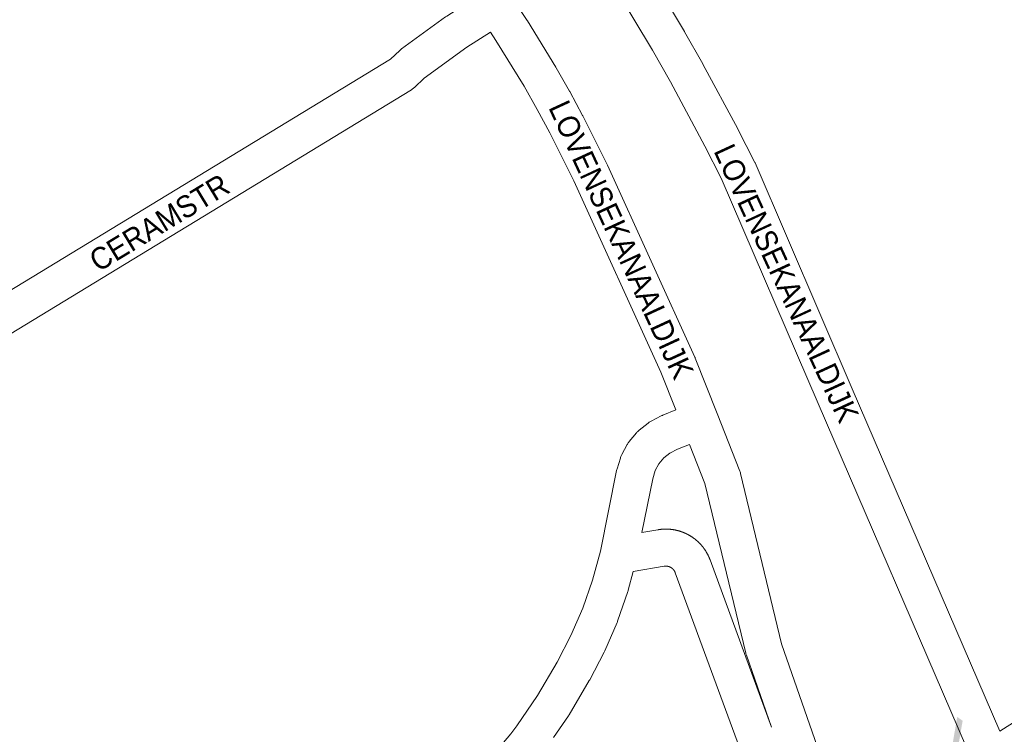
# Model space of a CAD drawing. Header units: metres. Extents: x 123819 to 142731, y 393440 to 405763.
# Tile 210 of 256: x 135349 to 135695, y 397213 to 397464. Entities that reach past the tile are written whole.
import ezdxf
from ezdxf.enums import TextEntityAlignment as Align

# ---------------------------------------------------------------- set-up
doc = ezdxf.new("R2010")
doc.units = ezdxf.units.M
doc.header["$MEASUREMENT"] = 0
for name, color, linetype, lineweight in [('gs-anno-wegen algemeen tekst', 7, 'Continuous', 0), ('gs-knt-hoofdweg', 7, 'Continuous', 0), ('gs-knt-wegen algemeen', 7, 'Continuous', 0), ('gs-symb-viaduct', 7, 'Continuous', 0)]:
    doc.layers.add(name, color=color, linetype=linetype, lineweight=lineweight)
doc.styles.add('Style-Arial', font='arial.ttf')

# ---------------------------------------------------------------- blocks, each defined once
blk = doc.blocks.new('gg0-viaduct_86')
at = {"layer": 'gs-symb-viaduct', "linetype": 'Continuous'}
blk.add_hatch(color=7, dxfattribs=at).paths.add_polyline_path([(-5.576, -1.689), (-5.8, -1.4), (-4, 0), (4, 0), (5.8, -1.4), (5.576, -1.689), (3.875, -0.366), (-3.875, -0.366)])

msp = doc.modelspace()

# ---------------------------------------------------------------- linework, layer by layer
at = {"layer": 'gs-knt-hoofdweg', "color": 7, "linetype": 'Continuous', "flags": 128}
msp.add_lwpolyline([(135693.44, 397214.14), (135704.38, 397221.02), (135704.58, 397221.14), (135825.34, 397292.2)], dxfattribs=at)
at = {"layer": 'gs-knt-wegen algemeen', "color": 7, "linetype": 'Continuous', "flags": 128}
for points in [[(135423.38, 397694.79), (135554.24, 397505.57), (135554.33, 397505.43), (135562.41, 397493.1), (135562.46, 397493.01), (135569.34, 397482.11), (135569.42, 397481.98), (135582.66, 397459.87), (135582.74, 397459.74), (135589.1, 397448.54), (135589.18, 397448.4), (135601.38, 397425.7), (135601.45, 397425.57), (135607.28, 397414.07), (135607.37, 397413.89), (135607.46, 397413.7), (135641.55, 397334.32), (135693.44, 397214.14)], [(135682.1, 397207.56), (135681.75, 397208.37), (135681.74, 397208.39), (135629.59, 397329.17), (135629.59, 397329.18), (135595.58, 397408.37), (135589.87, 397419.6), (135577.74, 397442.17), (135571.46, 397453.25), (135558.29, 397475.23), (135551.48, 397486.02), (135543.49, 397498.23), (135412.47, 397687.68)], [(135380.02, 397663.74), (135521.76, 397472.33), (135521.97, 397472.03), (135527.42, 397463.74), (135527.53, 397463.57), (135537.49, 397447.32), (135537.59, 397447.15), (135542.31, 397438.87), (135542.38, 397438.75), (135546.92, 397430.38), (135547.01, 397430.2), (135555.57, 397413.18), (135555.68, 397412.95), (135586.32, 397345.47), (135586.39, 397345.32), (135586.45, 397345.17), (135594.17, 397325.65), (135602.15, 397305.47), (135602.25, 397305.18), (135602.35, 397304.89), (135602.42, 397304.6), (135616.82, 397244.81), (135636.59, 397188.06), (135638.63, 397182.73)], [(135195.55, 397302.35), (135273.69, 397338.33), (135273.72, 397338.34), (135290.68, 397346.05), (135290.96, 397346.17), (135291.24, 397346.27), (135291.52, 397346.36), (135291.81, 397346.44), (135318.45, 397353.07), (135321.46, 397354.14), (135322.73, 397354.82), (135479.42, 397450.18), (135482.7, 397453.23), (135482.9, 397453.4), (135483.09, 397453.57), (135483.3, 397453.72), (135498.78, 397465.03), (135498.98, 397465.17), (135499.18, 397465.3), (135507.1, 397470.24)], [(135514.58, 397459.57), (135506.27, 397454.38), (135491.29, 397443.44), (135487.81, 397440.2), (135487.61, 397440.02), (135487.41, 397439.85), (135487.2, 397439.69), (135486.98, 397439.54), (135486.76, 397439.4), (135329.35, 397343.61), (135329.2, 397343.52), (135329.05, 397343.44), (135327.18, 397342.43), (135326.96, 397342.32), (135326.74, 397342.22), (135326.51, 397342.12), (135326.28, 397342.03), (135322.51, 397340.7), (135322.21, 397340.6), (135321.9, 397340.51), (135295.53, 397333.95), (135285.11, 397329.21)], [(135579.67, 397326.92), (135574.4, 397340.23), (135543.88, 397407.45), (135535.43, 397424.26), (135530.97, 397432.48), (135526.33, 397440.61), (135516.48, 397456.68), (135514.58, 397459.57)], [(135514.61, 397204.74), (135521.67, 397213.19), (135523.76, 397215.97), (135531.06, 397226.66), (135537.93, 397238.32), (135542.81, 397247.67), (135546.97, 397257.29), (135550.42, 397267.18), (135553.15, 397277.33), (135558.86, 397305.66), (135558.93, 397305.97), (135559.01, 397306.27), (135560.16, 397310.04), (135560.24, 397310.28), (135560.33, 397310.53), (135560.43, 397310.77), (135560.54, 397311), (135560.66, 397311.23), (135562.55, 397314.75), (135562.68, 397314.97), (135562.82, 397315.19), (135562.96, 397315.41), (135563.12, 397315.62), (135563.28, 397315.82), (135565.83, 397318.89), (135566.01, 397319.09), (135566.18, 397319.28), (135566.37, 397319.46), (135566.56, 397319.64), (135566.76, 397319.8), (135569.88, 397322.3), (135570.08, 397322.46), (135570.3, 397322.61), (135570.51, 397322.75), (135570.74, 397322.89), (135570.97, 397323.01), (135574.51, 397324.84), (135574.71, 397324.94), (135574.91, 397325.03), (135575.11, 397325.11), (135579.67, 397326.92)], [(135584.46, 397314.81), (135580.2, 397313.12), (135577.52, 397311.74), (135575.42, 397310.06), (135573.7, 397307.99), (135572.43, 397305.63), (135571.56, 397302.78)], [(135613.25, 397215.48), (135604.42, 397240.83), (135604.36, 397241.04), (135604.29, 397241.24), (135604.24, 397241.45), (135589.87, 397301.11), (135584.46, 397314.81)], [(135571.56, 397302.78), (135567.75, 397283.88), (135573.36, 397284.85), (135573.44, 397284.86), (135573.53, 397284.88), (135573.62, 397284.89), (135573.71, 397284.91), (135573.8, 397284.92), (135573.89, 397284.93), (135573.98, 397284.95), (135574.06, 397284.96), (135574.15, 397284.97), (135574.24, 397284.98), (135574.33, 397284.99), (135574.42, 397285), (135574.51, 397285.01), (135574.6, 397285.02), (135574.69, 397285.02), (135574.78, 397285.03), (135574.87, 397285.04), (135574.96, 397285.05), (135575.05, 397285.05), (135575.14, 397285.06), (135575.23, 397285.06), (135575.32, 397285.07), (135575.41, 397285.07), (135575.49, 397285.08), (135575.58, 397285.08), (135575.67, 397285.08), (135575.76, 397285.09), (135575.85, 397285.09), (135575.94, 397285.09), (135576.03, 397285.09), (135576.12, 397285.09), (135576.21, 397285.09), (135576.3, 397285.09), (135576.39, 397285.09), (135576.48, 397285.09), (135576.57, 397285.09), (135576.66, 397285.08), (135576.75, 397285.08), (135576.84, 397285.08), (135576.93, 397285.07), (135577.02, 397285.07), (135577.11, 397285.06), (135577.2, 397285.06), (135577.29, 397285.05), (135577.38, 397285.05), (135577.47, 397285.04), (135577.56, 397285.03), (135577.64, 397285.03), (135577.73, 397285.02), (135577.82, 397285.01), (135577.91, 397285), (135578, 397284.99), (135578.09, 397284.98), (135578.18, 397284.97), (135578.27, 397284.96), (135578.36, 397284.95), (135578.45, 397284.93), (135578.53, 397284.92), (135578.62, 397284.91), (135578.71, 397284.89), (135578.8, 397284.88), (135578.89, 397284.87), (135578.98, 397284.85), (135579.06, 397284.84), (135579.15, 397284.82), (135579.24, 397284.8), (135579.33, 397284.79), (135579.42, 397284.77), (135579.51, 397284.75), (135579.59, 397284.73), (135579.68, 397284.71), (135579.77, 397284.69), (135579.86, 397284.67), (135579.94, 397284.65), (135580.03, 397284.63), (135580.12, 397284.61), (135580.21, 397284.59), (135580.29, 397284.57), (135580.38, 397284.55), (135580.46, 397284.52), (135580.55, 397284.5), (135580.64, 397284.48), (135580.72, 397284.45), (135580.81, 397284.43), (135580.9, 397284.4), (135580.98, 397284.37), (135581.07, 397284.35), (135581.15, 397284.32), (135581.24, 397284.29), (135581.32, 397284.27), (135581.41, 397284.24), (135581.49, 397284.21), (135581.58, 397284.18), (135581.66, 397284.15), (135581.75, 397284.12), (135581.83, 397284.09), (135581.92, 397284.06), (135582, 397284.03), (135582.08, 397284), (135582.17, 397283.96), (135582.25, 397283.93), (135582.34, 397283.9), (135582.42, 397283.86), (135582.5, 397283.83), (135582.58, 397283.8), (135582.67, 397283.76), (135582.75, 397283.72), (135582.83, 397283.69), (135582.91, 397283.65), (135583, 397283.61), (135583.08, 397283.58), (135583.16, 397283.54), (135583.24, 397283.5), (135583.32, 397283.46), (135583.4, 397283.42), (135583.48, 397283.38), (135583.56, 397283.34), (135583.64, 397283.3), (135583.72, 397283.26), (135583.8, 397283.22), (135583.88, 397283.18), (135583.96, 397283.14), (135584.04, 397283.1), (135584.12, 397283.05), (135584.2, 397283.01), (135584.27, 397282.97), (135584.35, 397282.92), (135584.43, 397282.88), (135584.51, 397282.83), (135584.58, 397282.79), (135584.66, 397282.74), (135584.74, 397282.69), (135584.81, 397282.65), (135584.89, 397282.6), (135584.97, 397282.55), (135585.04, 397282.51), (135585.12, 397282.46), (135585.19, 397282.41), (135585.27, 397282.36), (135585.34, 397282.31), (135585.42, 397282.26), (135585.49, 397282.21), (135585.57, 397282.16), (135585.64, 397282.11), (135585.71, 397282.06), (135585.78, 397282), (135585.86, 397281.95), (135585.93, 397281.9), (135586, 397281.84), (135586.07, 397281.79), (135586.15, 397281.74), (135586.22, 397281.68), (135586.29, 397281.63), (135586.36, 397281.57), (135586.43, 397281.52), (135586.5, 397281.46), (135586.57, 397281.4), (135586.64, 397281.35), (135586.71, 397281.29), (135586.78, 397281.23), (135586.84, 397281.18), (135586.91, 397281.12), (135586.98, 397281.06), (135587.05, 397281), (135587.12, 397280.94), (135587.18, 397280.88), (135587.25, 397280.82), (135587.32, 397280.76), (135587.38, 397280.7), (135587.45, 397280.64), (135587.51, 397280.58), (135587.58, 397280.52), (135587.64, 397280.45), (135587.71, 397280.39), (135587.77, 397280.33), (135587.83, 397280.27), (135587.9, 397280.2), (135587.96, 397280.14), (135588.02, 397280.07), (135588.09, 397280.01), (135588.15, 397279.94), (135588.21, 397279.88), (135588.27, 397279.81), (135588.33, 397279.75), (135588.39, 397279.68), (135588.45, 397279.62), (135588.51, 397279.55), (135588.57, 397279.48), (135588.63, 397279.41), (135588.69, 397279.35), (135588.75, 397279.28), (135588.8, 397279.21), (135588.86, 397279.14), (135588.92, 397279.07), (135588.98, 397279), (135589.03, 397278.93), (135589.09, 397278.86), (135589.14, 397278.79), (135589.2, 397278.72), (135589.25, 397278.65), (135589.31, 397278.58), (135589.36, 397278.51), (135589.42, 397278.44), (135589.47, 397278.36), (135589.52, 397278.29), (135589.58, 397278.22), (135589.63, 397278.14), (135589.68, 397278.07), (135589.73, 397278), (135589.78, 397277.93), (135589.83, 397277.85), (135589.88, 397277.78), (135589.93, 397277.7), (135589.98, 397277.63), (135590.03, 397277.55), (135590.08, 397277.48), (135590.13, 397277.4), (135590.17, 397277.33), (135590.22, 397277.25), (135590.27, 397277.17), (135590.32, 397277.1), (135590.36, 397277.02), (135590.41, 397276.94), (135590.45, 397276.86), (135590.5, 397276.79), (135590.54, 397276.71), (135590.59, 397276.63), (135590.63, 397276.55), (135590.67, 397276.47), (135590.71, 397276.39), (135590.76, 397276.31), (135590.8, 397276.24), (135590.84, 397276.16), (135590.88, 397276.08), (135590.92, 397276), (135590.96, 397275.92), (135591, 397275.84), (135591.04, 397275.75), (135591.08, 397275.67), (135591.12, 397275.59), (135591.15, 397275.51), (135591.19, 397275.43), (135591.23, 397275.35), (135591.27, 397275.27), (135591.3, 397275.18), (135591.34, 397275.1), (135591.37, 397275.02), (135591.41, 397274.94), (135591.44, 397274.86), (135591.48, 397274.77), (135591.51, 397274.69), (135591.54, 397274.6), (135591.57, 397274.52), (135591.61, 397274.44), (135591.64, 397274.35), (135591.67, 397274.27), (135613.25, 397215.48)], [(135609.8, 397187.09), (135579.45, 397269.78), (135579.43, 397269.82), (135579.42, 397269.85), (135579.41, 397269.89), (135579.39, 397269.92), (135579.38, 397269.96), (135579.36, 397269.99), (135579.35, 397270.03), (135579.33, 397270.06), (135579.31, 397270.1), (135579.3, 397270.13), (135579.28, 397270.17), (135579.26, 397270.2), (135579.24, 397270.23), (135579.23, 397270.27), (135579.21, 397270.3), (135579.19, 397270.33), (135579.17, 397270.36), (135579.15, 397270.4), (135579.13, 397270.43), (135579.11, 397270.46), (135579.09, 397270.49), (135579.07, 397270.53), (135579.05, 397270.56), (135579.03, 397270.59), (135579, 397270.62), (135578.98, 397270.65), (135578.96, 397270.68), (135578.94, 397270.71), (135578.91, 397270.74), (135578.89, 397270.77), (135578.87, 397270.8), (135578.84, 397270.83), (135578.82, 397270.86), (135578.79, 397270.89), (135578.77, 397270.91), (135578.74, 397270.94), (135578.72, 397270.97), (135578.69, 397271), (135578.66, 397271.02), (135578.64, 397271.05), (135578.61, 397271.08), (135578.58, 397271.1), (135578.55, 397271.13), (135578.53, 397271.16), (135578.5, 397271.18), (135578.47, 397271.21), (135578.44, 397271.23), (135578.41, 397271.26), (135578.38, 397271.28), (135578.35, 397271.3), (135578.32, 397271.33), (135578.29, 397271.35), (135578.26, 397271.37), (135578.23, 397271.4), (135578.2, 397271.42), (135578.17, 397271.44), (135578.14, 397271.46), (135578.11, 397271.48), (135578.08, 397271.5), (135578.05, 397271.52), (135578.01, 397271.55), (135577.98, 397271.56), (135577.95, 397271.58), (135577.92, 397271.6), (135577.88, 397271.62), (135577.85, 397271.64), (135577.82, 397271.66), (135577.78, 397271.68), (135577.75, 397271.69), (135577.72, 397271.71), (135577.68, 397271.73), (135577.65, 397271.74), (135577.61, 397271.76), (135577.58, 397271.77), (135577.54, 397271.79), (135577.51, 397271.8), (135577.47, 397271.82), (135577.44, 397271.83), (135577.4, 397271.85), (135577.37, 397271.86), (135577.33, 397271.87), (135577.3, 397271.89), (135577.26, 397271.9), (135577.22, 397271.91), (135577.19, 397271.92), (135577.15, 397271.93), (135577.11, 397271.94), (135577.08, 397271.95), (135577.04, 397271.96), (135577, 397271.97), (135576.97, 397271.98), (135576.93, 397271.99), (135576.89, 397272), (135576.86, 397272), (135576.82, 397272.01), (135576.78, 397272.02), (135576.74, 397272.02), (135576.71, 397272.03), (135576.67, 397272.04), (135576.63, 397272.04), (135576.59, 397272.05), (135576.56, 397272.05), (135576.52, 397272.05), (135576.48, 397272.06), (135576.44, 397272.06), (135576.41, 397272.06), (135576.37, 397272.07), (135576.33, 397272.07), (135576.29, 397272.07), (135576.25, 397272.07), (135576.22, 397272.07), (135576.18, 397272.07), (135576.14, 397272.07), (135576.1, 397272.07), (135576.06, 397272.07), (135576.03, 397272.07), (135575.99, 397272.07), (135575.95, 397272.06), (135575.91, 397272.06), (135575.88, 397272.06), (135575.84, 397272.06), (135575.8, 397272.05), (135575.76, 397272.05), (135575.72, 397272.04), (135575.69, 397272.04), (135575.65, 397272.03), (135575.61, 397272.03), (135575.57, 397272.02), (135564.7, 397270.14), (135562.94, 397263.58), (135562.94, 397263.58), (135562.93, 397263.57), (135562.87, 397263.35), (135562.8, 397263.12), (135559.19, 397252.78), (135559.11, 397252.55), (135559.02, 397252.33), (135554.67, 397242.28), (135554.57, 397242.06), (135554.46, 397241.85), (135549.39, 397232.14), (135549.31, 397231.99), (135549.23, 397231.85), (135542.16, 397219.87), (135542.05, 397219.68), (135541.93, 397219.5), (135536.73, 397211.87)]]:
    msp.add_lwpolyline(points, dxfattribs=at)

# ---------------------------------------------------------------- block references
at = {"layer": 'gs-symb-viaduct', "color": 7, "linetype": 'Continuous', "xscale": 4.50622906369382, "yscale": 7.316866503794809, "zscale": 4.50622906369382, "rotation": 208.6861475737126}
msp.add_blockref('gg0-viaduct_86', (135662.37, 397196.23), dxfattribs=at)

# ---------------------------------------------------------------- texts
at = {"layer": 'gs-anno-wegen algemeen tekst', "color": 7, "style": 'Style-Arial', "width": 0.909091}
for s, rotation, p in [('LOVENSEKANAALDIJK', 294.8019, (135560.49, 397386.75)), ('LOVENSEKANAALDIJK', 294.8019, (135618.52, 397371.44)), ('CERAMSTR', 31.2575, (135398.25, 397392.72))]:
    msp.add_text(s, height=7.7, rotation=rotation, dxfattribs=at).set_placement(p, align=Align.MIDDLE_CENTER)

doc.saveas('drawing.dxf')
